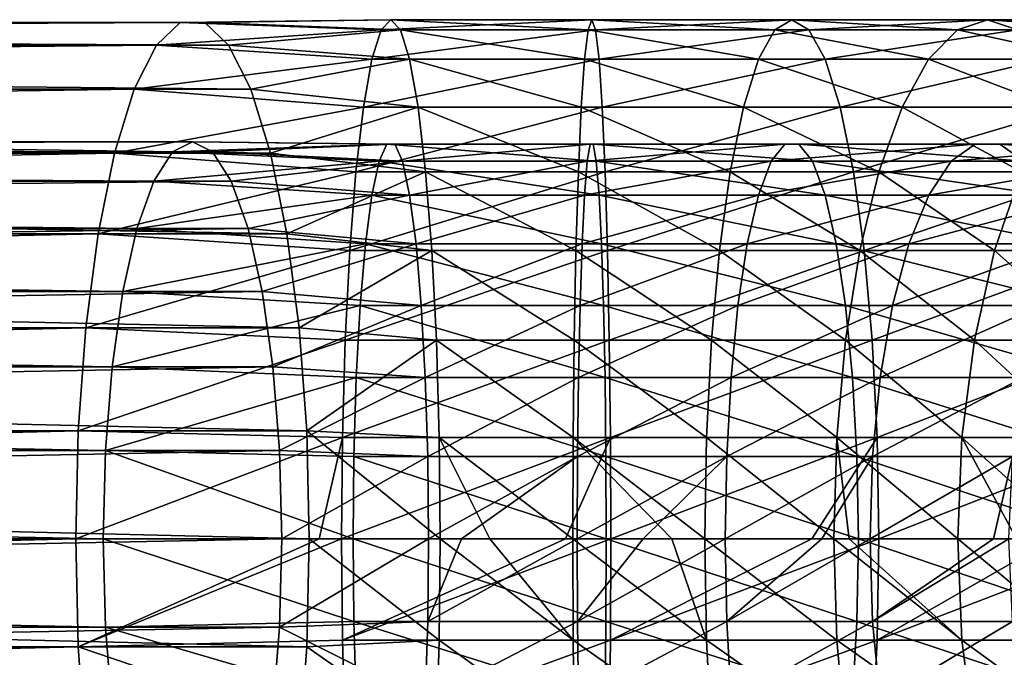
# Model space of a CAD drawing. Header units: metres. Extents: x -42 to 201, y -88 to 88.
# Tile 246 of 256: x 154 to 170, y -2 to 8. Entities that reach past the tile are written whole.
import ezdxf

# ---------------------------------------------------------------- set-up
doc = ezdxf.new("R2010")
doc.units = ezdxf.units.M
doc.layers.add('solid_500770_01', color=7, linetype='CONTINUOUS')

msp = doc.modelspace()

# ---------------------------------------------------------------- linework, layer by layer
at = {"layer": 'solid_500770_01'}
for points in [[(156.599106, 8.453436, -61.099709), (83.423912, 8.453436, -77.99353), (83.032913, 8.083981, -76.299927)], [(156.208099, 8.083981, -59.406105), (156.599106, 8.453436, -61.099709), (83.032913, 8.083981, -76.299927)], [(156.99884, 8.453436, -62.831146), (83.823647, 8.453436, -79.724968), (83.423912, 8.453436, -77.99353)], [(156.599106, 8.453436, -61.099709), (156.99884, 8.453436, -62.831146), (83.423912, 8.453436, -77.99353)], [(157.389832, 8.083981, -64.52475), (84.214645, 8.083981, -81.418579), (83.823647, 8.453436, -79.724968)], [(156.99884, 8.453436, -62.831146), (157.389832, 8.083981, -64.52475), (83.823647, 8.453436, -79.724968)], [(159.888718, 8.336675, -59.787121), (156.599106, 8.453436, -61.099709), (156.208099, 8.083981, -59.406105)], [(160.046341, 8.5, -61.437881), (156.99884, 8.453436, -62.831146), (156.599106, 8.453436, -61.099709)], [(159.888718, 8.336675, -59.787121), (160.046341, 8.5, -61.437881), (156.599106, 8.453436, -61.099709)], [(160.046341, 8.5, -61.437881), (160.203979, 8.336675, -63.088638), (156.99884, 8.453436, -62.831146)], [(160.203979, 8.336675, -63.088638), (157.389832, 8.083981, -64.52475), (156.99884, 8.453436, -62.831146)], [(163.338165, 8.5, -61.341446), (160.046341, 8.5, -61.437881), (159.888718, 8.336675, -59.787121)], [(163.39888, 8.336675, -59.684288), (163.338165, 8.5, -61.341446), (159.888718, 8.336675, -59.787121)], [(163.277451, 8.336675, -62.9986), (160.203979, 8.336675, -63.088638), (160.046341, 8.5, -61.437881)], [(163.338165, 8.5, -61.341446), (163.277451, 8.336675, -62.9986), (160.046341, 8.5, -61.437881)], [(166.33609, 8.336675, -63.313328), (163.277451, 8.336675, -62.9986), (163.338165, 8.5, -61.341446)], [(166.614105, 8.5, -61.678532), (163.338165, 8.5, -61.341446), (163.39888, 8.336675, -59.684288)], [(166.614105, 8.5, -61.678532), (166.33609, 8.336675, -63.313328), (163.338165, 8.5, -61.341446)], [(166.89212, 8.336675, -60.043736), (166.614105, 8.5, -61.678532), (163.39888, 8.336675, -59.684288)], [(169.326813, 8.336675, -64.027367), (166.33609, 8.336675, -63.313328), (166.614105, 8.5, -61.678532)], [(169.817307, 8.5, -62.443295), (166.614105, 8.5, -61.678532), (166.89212, 8.336675, -60.043736)], [(169.817307, 8.5, -62.443295), (169.326813, 8.336675, -64.027367), (166.614105, 8.5, -61.678532)], [(170.307785, 8.336675, -60.859226), (169.817307, 8.5, -62.443295), (166.89212, 8.336675, -60.043736)], [(172.197739, 8.336675, -65.128319), (169.326813, 8.336675, -64.027367), (169.817307, 8.5, -62.443295)], [(172.892197, 8.5, -63.622463), (169.817307, 8.5, -62.443295), (170.307785, 8.336675, -60.859226)], [(172.892197, 8.5, -63.622463), (172.197739, 8.336675, -65.128319), (169.817307, 8.5, -62.443295)], [(159.737137, 7.852976, -58.199802), (159.888718, 8.336675, -59.787121), (156.208099, 8.083981, -59.406105)], [(160.203979, 8.336675, -63.088638), (160.355545, 7.852976, -64.675964), (157.389832, 8.083981, -64.52475)], [(163.39888, 8.336675, -59.684288), (159.888718, 8.336675, -59.787121), (159.737137, 7.852976, -58.199802)], [(163.457275, 7.852976, -58.090816), (163.39888, 8.336675, -59.684288), (159.737137, 7.852976, -58.199802)], [(163.219055, 7.852976, -64.592072), (160.355545, 7.852976, -64.675964), (160.203979, 8.336675, -63.088638)], [(163.277451, 8.336675, -62.9986), (163.219055, 7.852976, -64.592072), (160.203979, 8.336675, -63.088638)], [(166.068756, 7.852976, -64.8853), (163.219055, 7.852976, -64.592072), (163.277451, 8.336675, -62.9986)], [(166.33609, 8.336675, -63.313328), (166.068756, 7.852976, -64.8853), (163.277451, 8.336675, -62.9986)], [(166.89212, 8.336675, -60.043736), (163.39888, 8.336675, -59.684288), (163.457275, 7.852976, -58.090816)], [(167.159439, 7.852976, -58.471764), (166.89212, 8.336675, -60.043736), (163.457275, 7.852976, -58.090816)], [(168.855179, 7.852976, -65.55056), (166.068756, 7.852976, -64.8853), (166.33609, 8.336675, -63.313328)], [(169.326813, 8.336675, -64.027367), (168.855179, 7.852976, -65.55056), (166.33609, 8.336675, -63.313328)], [(170.307785, 8.336675, -60.859226), (166.89212, 8.336675, -60.043736), (167.159439, 7.852976, -58.471764)], [(170.779419, 7.852976, -59.336033), (170.307785, 8.336675, -60.859226), (167.159439, 7.852976, -58.471764)], [(171.529984, 7.852976, -66.576302), (168.855179, 7.852976, -65.55056), (169.326813, 8.336675, -64.027367)], [(172.197739, 8.336675, -65.128319), (171.529984, 7.852976, -66.576302), (169.326813, 8.336675, -64.027367)], [(156.208099, 8.083981, -59.406105), (83.032913, 8.083981, -76.299927), (82.667732, 7.361216, -74.718178)], [(155.842926, 7.361216, -57.824356), (156.208099, 8.083981, -59.406105), (82.667732, 7.361216, -74.718178)], [(157.755005, 7.361216, -66.106499), (84.579819, 7.361216, -83.000328), (84.214645, 8.083981, -81.418579)], [(157.389832, 8.083981, -64.52475), (157.755005, 7.361216, -66.106499), (84.214645, 8.083981, -81.418579)], [(159.737137, 7.852976, -58.199802), (156.208099, 8.083981, -59.406105), (155.842926, 7.361216, -57.824356)], [(160.355545, 7.852976, -64.675964), (157.755005, 7.361216, -66.106499), (157.389832, 8.083981, -64.52475)], [(159.597458, 7.067492, -56.736916), (159.737137, 7.852976, -58.199802), (155.842926, 7.361216, -57.824356)], [(160.355545, 7.852976, -64.675964), (160.495224, 7.067492, -66.138847), (157.755005, 7.361216, -66.106499)], [(163.457275, 7.852976, -58.090816), (159.737137, 7.852976, -58.199802), (159.597458, 7.067492, -56.736916)], [(163.511078, 7.067492, -56.622265), (163.457275, 7.852976, -58.090816), (159.597458, 7.067492, -56.736916)], [(163.165253, 7.067492, -66.060623), (160.495224, 7.067492, -66.138847), (160.355545, 7.852976, -64.675964)], [(163.219055, 7.852976, -64.592072), (163.165253, 7.067492, -66.060623), (160.355545, 7.852976, -64.675964)], [(165.822372, 7.067492, -66.334038), (163.165253, 7.067492, -66.060623), (163.219055, 7.852976, -64.592072)], [(166.068756, 7.852976, -64.8853), (165.822372, 7.067492, -66.334038), (163.219055, 7.852976, -64.592072)], [(167.159439, 7.852976, -58.471764), (163.457275, 7.852976, -58.090816), (163.511078, 7.067492, -56.622265)], [(167.405823, 7.067492, -57.023026), (167.159439, 7.852976, -58.471764), (163.511078, 7.067492, -56.622265)], [(168.420517, 7.067492, -66.954346), (165.822372, 7.067492, -66.334038), (166.068756, 7.852976, -64.8853)], [(168.855179, 7.852976, -65.55056), (168.420517, 7.067492, -66.954346), (166.068756, 7.852976, -64.8853)], [(170.779419, 7.852976, -59.336033), (167.159439, 7.852976, -58.471764), (167.405823, 7.067492, -57.023026)], [(171.214096, 7.067492, -57.932247), (170.779419, 7.852976, -59.336033), (167.405823, 7.067492, -57.023026)], [(170.914581, 7.067492, -67.910774), (168.420517, 7.067492, -66.954346), (168.855179, 7.852976, -65.55056)], [(171.529984, 7.852976, -66.576302), (170.914581, 7.067492, -67.910774), (168.855179, 7.852976, -65.55056)], [(155.842926, 7.361216, -57.824356), (82.667732, 7.361216, -74.718178), (82.344345, 6.316731, -73.317413)], [(155.519531, 6.316731, -56.423592), (155.842926, 7.361216, -57.824356), (82.344345, 6.316731, -73.317413)], [(158.0784, 6.316731, -67.507263), (84.903214, 6.316731, -84.401085), (84.579819, 7.361216, -83.000328)], [(157.755005, 7.361216, -66.106499), (158.0784, 6.316731, -67.507263), (84.579819, 7.361216, -83.000328)], [(159.597458, 7.067492, -56.736916), (155.842926, 7.361216, -57.824356), (155.519531, 6.316731, -56.423592)], [(160.495224, 7.067492, -66.138847), (158.0784, 6.316731, -67.507263), (157.755005, 7.361216, -66.106499)], [(159.475021, 6.010407, -55.454689), (159.597458, 7.067492, -56.736916), (155.519531, 6.316731, -56.423592)], [(160.495224, 7.067492, -66.138847), (160.617676, 6.010407, -67.421074), (158.0784, 6.316731, -67.507263)], [(163.511078, 7.067492, -56.622265), (159.597458, 7.067492, -56.736916), (159.475021, 6.010407, -55.454689)], [(163.558243, 6.010407, -55.335068), (163.511078, 7.067492, -56.622265), (159.475021, 6.010407, -55.454689)], [(163.118088, 6.010407, -67.347824), (160.617676, 6.010407, -67.421074), (160.495224, 7.067492, -66.138847)], [(163.165253, 7.067492, -66.060623), (163.118088, 6.010407, -67.347824), (160.495224, 7.067492, -66.138847)], [(165.60643, 6.010407, -67.603867), (163.118088, 6.010407, -67.347824), (163.165253, 7.067492, -66.060623)], [(165.822372, 7.067492, -66.334038), (165.60643, 6.010407, -67.603867), (163.165253, 7.067492, -66.060623)], [(167.405823, 7.067492, -57.023026), (163.511078, 7.067492, -56.622265), (163.558243, 6.010407, -55.335068)], [(167.621765, 6.010407, -55.753197), (167.405823, 7.067492, -57.023026), (163.558243, 6.010407, -55.335068)], [(168.039536, 6.010407, -68.184769), (165.60643, 6.010407, -67.603867), (165.822372, 7.067492, -66.334038)], [(168.420517, 7.067492, -66.954346), (168.039536, 6.010407, -68.184769), (165.822372, 7.067492, -66.334038)], [(171.214096, 7.067492, -57.932247), (167.405823, 7.067492, -57.023026), (167.621765, 6.010407, -55.753197)], [(171.595078, 6.010407, -56.70182), (171.214096, 7.067492, -57.932247), (167.621765, 6.010407, -55.753197)], [(170.375168, 6.010407, -69.080444), (168.039536, 6.010407, -68.184769), (168.420517, 7.067492, -66.954346)], [(170.914581, 7.067492, -67.910774), (170.375168, 6.010407, -69.080444), (168.420517, 7.067492, -66.954346)], [(156.473602, 6.337031, -60.55611), (83.298409, 6.337031, -77.449936), (83.623779, 6.5, -78.859253)], [(156.798965, 6.5, -61.965427), (83.623779, 6.5, -78.859253), (83.949142, 6.337031, -80.26857)], [(156.798965, 6.5, -61.965427), (156.473602, 6.337031, -60.55611), (83.623779, 6.5, -78.859253)], [(157.124329, 6.337031, -63.374744), (156.798965, 6.5, -61.965427), (83.949142, 6.337031, -80.26857)], [(159.981766, 6.464392, -60.761524), (156.473602, 6.337031, -60.55611), (156.798965, 6.5, -61.965427)], [(159.981766, 6.464392, -60.761524), (159.855408, 6.181867, -59.438366), (156.473602, 6.337031, -60.55611)], [(160.110931, 6.464392, -62.114239), (156.798965, 6.5, -61.965427), (157.124329, 6.337031, -63.374744)], [(160.110931, 6.464392, -62.114239), (159.981766, 6.464392, -60.761524), (156.798965, 6.5, -61.965427)], [(160.237274, 6.181867, -63.437397), (160.110931, 6.464392, -62.114239), (157.124329, 6.337031, -63.374744)], [(163.411713, 6.181867, -59.334183), (159.855408, 6.181867, -59.438366), (159.981766, 6.464392, -60.761524)], [(163.363037, 6.464392, -60.662464), (159.981766, 6.464392, -60.761524), (160.110931, 6.464392, -62.114239)], [(163.363037, 6.464392, -60.662464), (163.411713, 6.181867, -59.334183), (159.981766, 6.464392, -60.761524)], [(163.313278, 6.464392, -62.020424), (160.110931, 6.464392, -62.114239), (160.237274, 6.181867, -63.437397)], [(163.313278, 6.464392, -62.020424), (163.363037, 6.464392, -60.662464), (160.110931, 6.464392, -62.114239)], [(163.264618, 6.181867, -63.348709), (163.313278, 6.464392, -62.020424), (160.237274, 6.181867, -63.437397)], [(166.500183, 6.464392, -62.348351), (163.313278, 6.464392, -62.020424), (163.264618, 6.181867, -63.348709)], [(166.277344, 6.181867, -63.658714), (166.500183, 6.464392, -62.348351), (163.264618, 6.181867, -63.348709)], [(166.728012, 6.464392, -61.008713), (163.363037, 6.464392, -60.662464), (163.313278, 6.464392, -62.020424)], [(166.500183, 6.464392, -62.348351), (166.728012, 6.464392, -61.008713), (163.313278, 6.464392, -62.020424)], [(166.950851, 6.181867, -59.698353), (163.411713, 6.181867, -59.334183), (163.363037, 6.464392, -60.662464)], [(166.728012, 6.464392, -61.008713), (166.950851, 6.181867, -59.698353), (163.363037, 6.464392, -60.662464)], [(169.616333, 6.464392, -63.092327), (166.500183, 6.464392, -62.348351), (166.277344, 6.181867, -63.658714)], [(169.22319, 6.181867, -64.36203), (169.616333, 6.464392, -63.092327), (166.277344, 6.181867, -63.658714)], [(170.018265, 6.464392, -61.794262), (166.728012, 6.464392, -61.008713), (166.500183, 6.464392, -62.348351)], [(169.616333, 6.464392, -63.092327), (170.018265, 6.464392, -61.794262), (166.500183, 6.464392, -62.348351)], [(170.411407, 6.181867, -60.524559), (166.950851, 6.181867, -59.698353), (166.728012, 6.464392, -61.008713)], [(170.018265, 6.464392, -61.794262), (170.411407, 6.181867, -60.524559), (166.728012, 6.464392, -61.008713)], [(172.607666, 6.464392, -64.239449), (169.616333, 6.464392, -63.092327), (169.22319, 6.181867, -64.36203)], [(172.051025, 6.181867, -65.446457), (172.607666, 6.464392, -64.239449), (169.22319, 6.181867, -64.36203)], [(173.176727, 6.464392, -63.005474), (170.018265, 6.464392, -61.794262), (169.616333, 6.464392, -63.092327)], [(172.607666, 6.464392, -64.239449), (173.176727, 6.464392, -63.005474), (169.616333, 6.464392, -63.092327)], [(173.733353, 6.181867, -61.798466), (170.411407, 6.181867, -60.524559), (170.018265, 6.464392, -61.794262)], [(173.176727, 6.464392, -63.005474), (173.733353, 6.181867, -61.798466), (170.018265, 6.464392, -61.794262)], [(155.519531, 6.316731, -56.423592), (82.344345, 6.316731, -73.317413), (82.076866, 4.996175, -72.158852)], [(155.25206, 4.996175, -55.26503), (155.519531, 6.316731, -56.423592), (82.076866, 4.996175, -72.158852)], [(156.164551, 5.856297, -59.217464), (82.989357, 5.856297, -76.11129), (83.298409, 6.337031, -77.449936)], [(156.473602, 6.337031, -60.55611), (156.164551, 5.856297, -59.217464), (83.298409, 6.337031, -77.449936)], [(157.124329, 6.337031, -63.374744), (83.949142, 6.337031, -80.26857), (84.258194, 5.856297, -81.607216)], [(157.43338, 5.856297, -64.713387), (157.124329, 6.337031, -63.374744), (84.258194, 5.856297, -81.607216)], [(158.345871, 4.996175, -68.665825), (85.170685, 4.996175, -85.559647), (84.903214, 6.316731, -84.401085)], [(158.0784, 6.316731, -67.507263), (158.345871, 4.996175, -68.665825), (84.903214, 6.316731, -84.401085)], [(159.475021, 6.010407, -55.454689), (155.519531, 6.316731, -56.423592), (155.25206, 4.996175, -55.26503)], [(159.855408, 6.181867, -59.438366), (156.164551, 5.856297, -59.217464), (156.473602, 6.337031, -60.55611)], [(160.237274, 6.181867, -63.437397), (157.124329, 6.337031, -63.374744), (157.43338, 5.856297, -64.713387)], [(160.617676, 6.010407, -67.421074), (158.345871, 4.996175, -68.665825), (158.0784, 6.316731, -67.507263)], [(159.855408, 6.181867, -59.438366), (159.737411, 5.629165, -58.202599), (156.164551, 5.856297, -59.217464)], [(160.35527, 5.629165, -64.673164), (160.237274, 6.181867, -63.437397), (157.43338, 5.856297, -64.713387)], [(163.457169, 5.629165, -58.093624), (159.737411, 5.629165, -58.202599), (159.855408, 6.181867, -59.438366)], [(163.411713, 6.181867, -59.334183), (163.457169, 5.629165, -58.093624), (159.855408, 6.181867, -59.438366)], [(163.264618, 6.181867, -63.348709), (160.237274, 6.181867, -63.437397), (160.35527, 5.629165, -64.673164)], [(163.219162, 5.629165, -64.589264), (163.264618, 6.181867, -63.348709), (160.35527, 5.629165, -64.673164)], [(166.277344, 6.181867, -63.658714), (163.264618, 6.181867, -63.348709), (163.219162, 5.629165, -64.589264)], [(166.069229, 5.629165, -64.88253), (166.277344, 6.181867, -63.658714), (163.219162, 5.629165, -64.589264)], [(167.158981, 5.629165, -58.474533), (163.457169, 5.629165, -58.093624), (163.411713, 6.181867, -59.334183)], [(166.950851, 6.181867, -59.698353), (167.158981, 5.629165, -58.474533), (163.411713, 6.181867, -59.334183)], [(169.22319, 6.181867, -64.36203), (166.277344, 6.181867, -63.658714), (166.069229, 5.629165, -64.88253)], [(168.856003, 5.629165, -65.547874), (169.22319, 6.181867, -64.36203), (166.069229, 5.629165, -64.88253)], [(170.778595, 5.629165, -59.338715), (167.158981, 5.629165, -58.474533), (166.950851, 6.181867, -59.698353)], [(170.411407, 6.181867, -60.524559), (170.778595, 5.629165, -59.338715), (166.950851, 6.181867, -59.698353)], [(172.051025, 6.181867, -65.446457), (169.22319, 6.181867, -64.36203), (168.856003, 5.629165, -65.547874)], [(171.531158, 5.629165, -66.573753), (172.051025, 6.181867, -65.446457), (168.856003, 5.629165, -65.547874)], [(159.374542, 4.722347, -54.402393), (159.475021, 6.010407, -55.454689), (155.25206, 4.996175, -55.26503)], [(160.617676, 6.010407, -67.421074), (160.718155, 4.722347, -68.473373), (158.345871, 4.996175, -68.665825)], [(163.558243, 6.010407, -55.335068), (159.475021, 6.010407, -55.454689), (159.374542, 4.722347, -54.402393)], [(163.596954, 4.722347, -54.278694), (163.558243, 6.010407, -55.335068), (159.374542, 4.722347, -54.402393)], [(163.079376, 4.722347, -68.404198), (160.718155, 4.722347, -68.473373), (160.617676, 6.010407, -67.421074)], [(163.118088, 6.010407, -67.347824), (163.079376, 4.722347, -68.404198), (160.617676, 6.010407, -67.421074)], [(165.429199, 4.722347, -68.645988), (163.079376, 4.722347, -68.404198), (163.118088, 6.010407, -67.347824)], [(165.60643, 6.010407, -67.603867), (165.429199, 4.722347, -68.645988), (163.118088, 6.010407, -67.347824)], [(167.621765, 6.010407, -55.753197), (163.558243, 6.010407, -55.335068), (163.596954, 4.722347, -54.278694)], [(167.798996, 4.722347, -54.711075), (167.621765, 6.010407, -55.753197), (163.596954, 4.722347, -54.278694)], [(167.726868, 4.722347, -69.194557), (165.429199, 4.722347, -68.645988), (165.60643, 6.010407, -67.603867)], [(168.039536, 6.010407, -68.184769), (167.726868, 4.722347, -69.194557), (165.60643, 6.010407, -67.603867)], [(171.595078, 6.010407, -56.70182), (167.621765, 6.010407, -55.753197), (167.798996, 4.722347, -54.711075)], [(169.93248, 4.722347, -70.040375), (167.726868, 4.722347, -69.194557), (168.039536, 6.010407, -68.184769)], [(171.907745, 4.722347, -55.692036), (171.595078, 6.010407, -56.70182), (167.798996, 4.722347, -54.711075)], [(170.375168, 6.010407, -69.080444), (169.93248, 4.722347, -70.040375), (168.039536, 6.010407, -68.184769)], [(172.007782, 4.722347, -71.168762), (169.93248, 4.722347, -70.040375), (170.375168, 6.010407, -69.080444)], [(155.887314, 5.081904, -58.016613), (82.71212, 5.081904, -74.910439), (82.989357, 5.856297, -76.11129)], [(156.164551, 5.856297, -59.217464), (155.887314, 5.081904, -58.016613), (82.989357, 5.856297, -76.11129)], [(157.43338, 5.856297, -64.713387), (84.258194, 5.856297, -81.607216), (84.535431, 5.081904, -82.808067)], [(157.710617, 5.081904, -65.914238), (157.43338, 5.856297, -64.713387), (84.535431, 5.081904, -82.808067)], [(159.737411, 5.629165, -58.202599), (155.887314, 5.081904, -58.016613), (156.164551, 5.856297, -59.217464)], [(160.35527, 5.629165, -64.673164), (157.43338, 5.856297, -64.713387), (157.710617, 5.081904, -65.914238)], [(159.737411, 5.629165, -58.202599), (159.632904, 4.830441, -57.108227), (155.887314, 5.081904, -58.016613)], [(160.459778, 4.830441, -65.767532), (160.35527, 5.629165, -64.673164), (157.710617, 5.081904, -65.914238)], [(163.497421, 4.830441, -56.995014), (159.632904, 4.830441, -57.108227), (159.737411, 5.629165, -58.202599)], [(163.457169, 5.629165, -58.093624), (163.497421, 4.830441, -56.995014), (159.737411, 5.629165, -58.202599)], [(163.219162, 5.629165, -64.589264), (160.35527, 5.629165, -64.673164), (160.459778, 4.830441, -65.767532)], [(163.178909, 4.830441, -65.687874), (163.219162, 5.629165, -64.589264), (160.459778, 4.830441, -65.767532)], [(166.069229, 5.629165, -64.88253), (163.219162, 5.629165, -64.589264), (163.178909, 4.830441, -65.687874)], [(165.884918, 4.830441, -65.966316), (166.069229, 5.629165, -64.88253), (163.178909, 4.830441, -65.687874)], [(167.343292, 4.830441, -57.390743), (163.497421, 4.830441, -56.995014), (163.457169, 5.629165, -58.093624)], [(167.158981, 5.629165, -58.474533), (167.343292, 4.830441, -57.390743), (163.457169, 5.629165, -58.093624)], [(168.856003, 5.629165, -65.547874), (166.069229, 5.629165, -64.88253), (165.884918, 4.830441, -65.966316)], [(168.530838, 4.830441, -66.59803), (168.856003, 5.629165, -65.547874), (165.884918, 4.830441, -65.966316)], [(171.10376, 4.830441, -58.288555), (167.343292, 4.830441, -57.390743), (167.158981, 5.629165, -58.474533)], [(170.778595, 5.629165, -59.338715), (171.10376, 4.830441, -58.288555), (167.158981, 5.629165, -58.474533)], [(171.531158, 5.629165, -66.573753), (168.856003, 5.629165, -65.547874), (168.530838, 4.830441, -66.59803)], [(171.070786, 4.830441, -67.57206), (171.531158, 5.629165, -66.573753), (168.530838, 4.830441, -66.59803)], [(155.655792, 4.052684, -57.013771), (82.480598, 4.052684, -73.907593), (82.71212, 5.081904, -74.910439)], [(155.887314, 5.081904, -58.016613), (155.655792, 4.052684, -57.013771), (82.71212, 5.081904, -74.910439)], [(157.710617, 5.081904, -65.914238), (84.535431, 5.081904, -82.808067), (84.766953, 4.052684, -83.810905)], [(157.942154, 4.052684, -66.917084), (157.710617, 5.081904, -65.914238), (84.766953, 4.052684, -83.810905)], [(159.632904, 4.830441, -57.108227), (155.655792, 4.052684, -57.013771), (155.887314, 5.081904, -58.016613)], [(160.459778, 4.830441, -65.767532), (157.710617, 5.081904, -65.914238), (157.942154, 4.052684, -66.917084)], [(155.25206, 4.996175, -55.26503), (82.076866, 4.996175, -72.158852), (81.876999, 3.457262, -71.293137)], [(155.052185, 3.457262, -54.399311), (155.25206, 4.996175, -55.26503), (81.876999, 3.457262, -71.293137)], [(158.545746, 3.457262, -69.531548), (85.370552, 3.457262, -86.425369), (85.170685, 4.996175, -85.559647)], [(158.345871, 4.996175, -68.665825), (158.545746, 3.457262, -69.531548), (85.170685, 4.996175, -85.559647)], [(159.374542, 4.722347, -54.402393), (155.25206, 4.996175, -55.26503), (155.052185, 3.457262, -54.399311)], [(160.718155, 4.722347, -68.473373), (158.545746, 3.457262, -69.531548), (158.345871, 4.996175, -68.665825)], [(159.299866, 3.252809, -53.620464), (159.374542, 4.722347, -54.402393), (155.052185, 3.457262, -54.399311)], [(159.632904, 4.830441, -57.108227), (159.546478, 3.820604, -56.203083), (155.655792, 4.052684, -57.013771)], [(160.546204, 3.820604, -66.672684), (160.459778, 4.830441, -65.767532), (157.942154, 4.052684, -66.917084)], [(160.718155, 4.722347, -68.473373), (160.792816, 3.252809, -69.255295), (158.545746, 3.457262, -69.531548)], [(163.596954, 4.722347, -54.278694), (159.374542, 4.722347, -54.402393), (159.299866, 3.252809, -53.620464)], [(163.625717, 3.252809, -53.493736), (163.596954, 4.722347, -54.278694), (159.299866, 3.252809, -53.620464)], [(163.530716, 3.820604, -56.086361), (159.546478, 3.820604, -56.203083), (159.632904, 4.830441, -57.108227)], [(163.497421, 4.830441, -56.995014), (163.530716, 3.820604, -56.086361), (159.632904, 4.830441, -57.108227)], [(163.178909, 4.830441, -65.687874), (160.459778, 4.830441, -65.767532), (160.546204, 3.820604, -66.672684)], [(163.145615, 3.820604, -66.596527), (163.178909, 4.830441, -65.687874), (160.546204, 3.820604, -66.672684)], [(163.050613, 3.252809, -69.189156), (160.792816, 3.252809, -69.255295), (160.718155, 4.722347, -68.473373)], [(163.079376, 4.722347, -68.404198), (163.050613, 3.252809, -69.189156), (160.718155, 4.722347, -68.473373)], [(165.297516, 3.252809, -69.420357), (163.050613, 3.252809, -69.189156), (163.079376, 4.722347, -68.404198)], [(165.429199, 4.722347, -68.645988), (165.297516, 3.252809, -69.420357), (163.079376, 4.722347, -68.404198)], [(165.884918, 4.830441, -65.966316), (163.178909, 4.830441, -65.687874), (163.145615, 3.820604, -66.596527)], [(165.732468, 3.820604, -66.862709), (165.884918, 4.830441, -65.966316), (163.145615, 3.820604, -66.596527)], [(167.495728, 3.820604, -56.494354), (163.530716, 3.820604, -56.086361), (163.497421, 4.830441, -56.995014)], [(167.343292, 4.830441, -57.390743), (167.495728, 3.820604, -56.494354), (163.497421, 4.830441, -56.995014)], [(167.798996, 4.722347, -54.711075), (163.596954, 4.722347, -54.278694), (163.625717, 3.252809, -53.493736)], [(167.930679, 3.252809, -53.936707), (167.798996, 4.722347, -54.711075), (163.625717, 3.252809, -53.493736)], [(167.494537, 3.252809, -69.944893), (165.297516, 3.252809, -69.420357), (165.429199, 4.722347, -68.645988)], [(167.726868, 4.722347, -69.194557), (167.494537, 3.252809, -69.944893), (165.429199, 4.722347, -68.645988)], [(168.530838, 4.830441, -66.59803), (165.884918, 4.830441, -65.966316), (165.732468, 3.820604, -66.862709)], [(168.261902, 3.820604, -67.466614), (168.530838, 4.830441, -66.59803), (165.732468, 3.820604, -66.862709)], [(171.372711, 3.820604, -57.419979), (167.495728, 3.820604, -56.494354), (167.343292, 4.830441, -57.390743)], [(171.10376, 4.830441, -58.288555), (171.372711, 3.820604, -57.419979), (167.343292, 4.830441, -57.390743)], [(169.603546, 3.252809, -70.753662), (167.494537, 3.252809, -69.944893), (167.726868, 4.722347, -69.194557)], [(169.93248, 4.722347, -70.040375), (169.603546, 3.252809, -70.753662), (167.726868, 4.722347, -69.194557)], [(171.907745, 4.722347, -55.692036), (167.798996, 4.722347, -54.711075), (167.930679, 3.252809, -53.936707)], [(172.140076, 3.252809, -54.941696), (171.907745, 4.722347, -55.692036), (167.930679, 3.252809, -53.936707)], [(171.070786, 4.830441, -67.57206), (168.530838, 4.830441, -66.59803), (168.261902, 3.820604, -67.466614)], [(170.690002, 3.820604, -68.397743), (171.070786, 4.830441, -67.57206), (168.261902, 3.820604, -67.466614)], [(171.587936, 3.252809, -71.832626), (169.603546, 3.252809, -70.753662), (169.93248, 4.722347, -70.040375)], [(172.007782, 4.722347, -71.168762), (171.587936, 3.252809, -71.832626), (169.93248, 4.722347, -70.040375)], [(155.481583, 2.820244, -56.259228), (82.306396, 2.820244, -73.153053), (82.480598, 4.052684, -73.907593)], [(155.655792, 4.052684, -57.013771), (155.481583, 2.820244, -56.259228), (82.480598, 4.052684, -73.907593)], [(157.942154, 4.052684, -66.917084), (84.766953, 4.052684, -83.810905), (84.941154, 2.820244, -84.565453)], [(158.116348, 2.820244, -67.671631), (157.942154, 4.052684, -66.917084), (84.941154, 2.820244, -84.565453)], [(159.546478, 3.820604, -56.203083), (155.481583, 2.820244, -56.259228), (155.655792, 4.052684, -57.013771)], [(160.546204, 3.820604, -66.672684), (157.942154, 4.052684, -66.917084), (158.116348, 2.820244, -67.671631)], [(159.546478, 3.820604, -56.203083), (159.481903, 2.643788, -55.526722), (155.481583, 2.820244, -56.259228)], [(160.610794, 2.643788, -67.349037), (160.546204, 3.820604, -66.672684), (158.116348, 2.820244, -67.671631)], [(163.555588, 2.643788, -55.407383), (159.481903, 2.643788, -55.526722), (159.546478, 3.820604, -56.203083)], [(163.530716, 3.820604, -56.086361), (163.555588, 2.643788, -55.407383), (159.546478, 3.820604, -56.203083)], [(163.145615, 3.820604, -66.596527), (160.546204, 3.820604, -66.672684), (160.610794, 2.643788, -67.349037)], [(163.120728, 2.643788, -67.275505), (163.145615, 3.820604, -66.596527), (160.610794, 2.643788, -67.349037)], [(165.732468, 3.820604, -66.862709), (163.145615, 3.820604, -66.596527), (163.120728, 2.643788, -67.275505)], [(165.618561, 2.643788, -67.532532), (165.732468, 3.820604, -66.862709), (163.120728, 2.643788, -67.275505)], [(167.609634, 2.643788, -55.824535), (163.555588, 2.643788, -55.407383), (163.530716, 3.820604, -56.086361)], [(167.495728, 3.820604, -56.494354), (167.609634, 2.643788, -55.824535), (163.530716, 3.820604, -56.086361)], [(168.261902, 3.820604, -67.466614), (165.732468, 3.820604, -66.862709), (165.618561, 2.643788, -67.532532)], [(168.060928, 2.643788, -68.115646), (168.261902, 3.820604, -67.466614), (165.618561, 2.643788, -67.532532)], [(171.573669, 2.643788, -56.770947), (167.609634, 2.643788, -55.824535), (167.495728, 3.820604, -56.494354)], [(171.372711, 3.820604, -57.419979), (171.573669, 2.643788, -56.770947), (167.495728, 3.820604, -56.494354)], [(170.690002, 3.820604, -68.397743), (168.261902, 3.820604, -67.466614), (168.060928, 2.643788, -68.115646)], [(170.405472, 2.643788, -69.014732), (170.690002, 3.820604, -68.397743), (168.060928, 2.643788, -68.115646)], [(155.052185, 3.457262, -54.399311), (81.876999, 3.457262, -71.293137), (81.753479, 1.767249, -70.758087)], [(154.928665, 1.767249, -53.864265), (155.052185, 3.457262, -54.399311), (81.753479, 1.767249, -70.758087)], [(158.669266, 1.767249, -70.066589), (85.49408, 1.767249, -86.960411), (85.370552, 3.457262, -86.425369)], [(158.545746, 3.457262, -69.531548), (158.669266, 1.767249, -70.066589), (85.370552, 3.457262, -86.425369)], [(159.299866, 3.252809, -53.620464), (155.052185, 3.457262, -54.399311), (154.928665, 1.767249, -53.864265)], [(160.792816, 3.252809, -69.255295), (158.669266, 1.767249, -70.066589), (158.545746, 3.457262, -69.531548)], [(159.253891, 1.658268, -53.138954), (159.299866, 3.252809, -53.620464), (154.928665, 1.767249, -53.864265)], [(160.792816, 3.252809, -69.255295), (160.838791, 1.658268, -69.736809), (158.669266, 1.767249, -70.066589)], [(163.625717, 3.252809, -53.493736), (159.299866, 3.252809, -53.620464), (159.253891, 1.658268, -53.138954)], [(163.643433, 1.658268, -53.010361), (163.625717, 3.252809, -53.493736), (159.253891, 1.658268, -53.138954)], [(163.032898, 1.658268, -69.672531), (160.838791, 1.658268, -69.736809), (160.792816, 3.252809, -69.255295)], [(163.050613, 3.252809, -69.189156), (163.032898, 1.658268, -69.672531), (160.792816, 3.252809, -69.255295)], [(165.216415, 1.658268, -69.897209), (163.032898, 1.658268, -69.672531), (163.050613, 3.252809, -69.189156)], [(165.297516, 3.252809, -69.420357), (165.216415, 1.658268, -69.897209), (163.050613, 3.252809, -69.189156)], [(167.930679, 3.252809, -53.936707), (163.625717, 3.252809, -53.493736), (163.643433, 1.658268, -53.010361)], [(168.01178, 1.658268, -53.459854), (167.930679, 3.252809, -53.936707), (163.643433, 1.658268, -53.010361)], [(167.351456, 1.658268, -70.406952), (165.216415, 1.658268, -69.897209), (165.297516, 3.252809, -69.420357)], [(167.494537, 3.252809, -69.944893), (167.351456, 1.658268, -70.406952), (165.297516, 3.252809, -69.420357)], [(169.40097, 1.658268, -71.192902), (167.351456, 1.658268, -70.406952), (167.494537, 3.252809, -69.944893)], [(169.603546, 3.252809, -70.753662), (169.40097, 1.658268, -71.192902), (167.494537, 3.252809, -69.944893)], [(172.140076, 3.252809, -54.941696), (167.930679, 3.252809, -53.936707), (168.01178, 1.658268, -53.459854)], [(172.283142, 1.658268, -54.479641), (172.140076, 3.252809, -54.941696), (168.01178, 1.658268, -53.459854)], [(171.329407, 1.658268, -72.241432), (169.40097, 1.658268, -71.192902), (169.603546, 3.252809, -70.753662)], [(171.587936, 3.252809, -71.832626), (171.329407, 1.658268, -72.241432), (169.603546, 3.252809, -70.753662)], [(155.373444, 1.446386, -55.790813), (82.198257, 1.446386, -72.684639), (82.306396, 2.820244, -73.153053)], [(155.481583, 2.820244, -56.259228), (155.373444, 1.446386, -55.790813), (82.306396, 2.820244, -73.153053)], [(158.116348, 2.820244, -67.671631), (84.941154, 2.820244, -84.565453), (85.049301, 1.446386, -85.033867)], [(158.224487, 1.446386, -68.140038), (158.116348, 2.820244, -67.671631), (85.049301, 1.446386, -85.033867)], [(159.481903, 2.643788, -55.526722), (155.373444, 1.446386, -55.790813), (155.481583, 2.820244, -56.259228)], [(160.610794, 2.643788, -67.349037), (158.116348, 2.820244, -67.671631), (158.224487, 1.446386, -68.140038)], [(159.481903, 2.643788, -55.526722), (159.441986, 1.351426, -55.108711), (155.373444, 1.446386, -55.790813)], [(160.650711, 1.351426, -67.767052), (160.610794, 2.643788, -67.349037), (158.224487, 1.446386, -68.140038)], [(163.570969, 1.351426, -54.987747), (159.441986, 1.351426, -55.108711), (159.481903, 2.643788, -55.526722)], [(163.555588, 2.643788, -55.407383), (163.570969, 1.351426, -54.987747), (159.481903, 2.643788, -55.526722)], [(163.120728, 2.643788, -67.275505), (160.610794, 2.643788, -67.349037), (160.650711, 1.351426, -67.767052)], [(163.105362, 1.351426, -67.695137), (163.120728, 2.643788, -67.275505), (160.650711, 1.351426, -67.767052)], [(165.618561, 2.643788, -67.532532), (163.120728, 2.643788, -67.275505), (163.105362, 1.351426, -67.695137)], [(165.548157, 1.351426, -67.946503), (165.618561, 2.643788, -67.532532), (163.105362, 1.351426, -67.695137)], [(167.680038, 1.351426, -55.410564), (163.570969, 1.351426, -54.987747), (163.555588, 2.643788, -55.407383)], [(167.609634, 2.643788, -55.824535), (167.680038, 1.351426, -55.410564), (163.555588, 2.643788, -55.407383)], [(168.060928, 2.643788, -68.115646), (165.618561, 2.643788, -67.532532), (165.548157, 1.351426, -67.946503)], [(167.936737, 1.351426, -68.516769), (168.060928, 2.643788, -68.115646), (165.548157, 1.351426, -67.946503)], [(171.697876, 1.351426, -56.36982), (167.680038, 1.351426, -55.410564), (167.609634, 2.643788, -55.824535)], [(171.573669, 2.643788, -56.770947), (171.697876, 1.351426, -56.36982), (167.609634, 2.643788, -55.824535)], [(170.405472, 2.643788, -69.014732), (168.060928, 2.643788, -68.115646), (167.936737, 1.351426, -68.516769)], [(170.229614, 1.351426, -69.396049), (170.405472, 2.643788, -69.014732), (167.936737, 1.351426, -68.516769)], [(154.928665, 1.767249, -53.864265), (81.753479, 1.767249, -70.758087), (81.711693, 0, -70.577103)], [(154.928665, 1.767249, -53.864265), (81.711693, 0, -70.577103), (154.886887, 0, -53.683281)], [(158.71106, 0, -70.247574), (85.535858, 0, -87.141396), (85.49408, 1.767249, -86.960411)], [(158.669266, 1.767249, -70.066589), (158.71106, 0, -70.247574), (85.49408, 1.767249, -86.960411)], [(159.253891, 1.658268, -53.138954), (154.928665, 1.767249, -53.864265), (154.886887, 0, -53.683281)], [(159.253891, 1.658268, -53.138954), (154.886887, 0, -53.683281), (158.872589, 0, -53.013325)], [(160.854324, 0, -69.899391), (158.71106, 0, -70.247574), (158.669266, 1.767249, -70.066589)], [(160.838791, 1.658268, -69.736809), (160.854324, 0, -69.899391), (158.669266, 1.767249, -70.066589)], [(159.253891, 1.658268, -53.138954), (158.872589, 0, -53.013325), (159.238373, 0, -52.976368)], [(163.643433, 1.658268, -53.010361), (159.238373, 0, -52.976368), (162.909958, 0, -52.828224)], [(163.643433, 1.658268, -53.010361), (159.253891, 1.658268, -53.138954), (159.238373, 0, -52.976368)], [(160.838791, 1.658268, -69.736809), (161.667068, 0, -69.841995), (160.854324, 0, -69.899391)], [(160.838791, 1.658268, -69.736809), (163.026917, 0, -69.835747), (161.667068, 0, -69.841995)], [(163.032898, 1.658268, -69.672531), (163.026917, 0, -69.835747), (160.838791, 1.658268, -69.736809)], [(163.643433, 1.658268, -53.010361), (162.909958, 0, -52.828224), (163.649399, 0, -52.847145)], [(163.032898, 1.658268, -69.672531), (164.647781, 0, -69.975395), (163.026917, 0, -69.835747)], [(163.032898, 1.658268, -69.672531), (165.189041, 0, -70.05822), (164.647781, 0, -69.975395)], [(165.216415, 1.658268, -69.897209), (165.189041, 0, -70.05822), (163.032898, 1.658268, -69.672531)], [(168.01178, 1.658268, -53.459854), (163.643433, 1.658268, -53.010361), (163.649399, 0, -52.847145)], [(168.01178, 1.658268, -53.459854), (163.649399, 0, -52.847145), (166.940247, 0, -53.130672)], [(165.216415, 1.658268, -69.897209), (167.303146, 0, -70.562965), (165.189041, 0, -70.05822)], [(167.351456, 1.658268, -70.406952), (167.303146, 0, -70.562965), (165.216415, 1.658268, -69.897209)], [(168.01178, 1.658268, -53.459854), (166.940247, 0, -53.130672), (168.039154, 0, -53.298843)], [(167.351456, 1.658268, -70.406952), (167.555756, 0, -70.64341), (167.303146, 0, -70.562965)], [(167.351456, 1.658268, -70.406952), (169.332581, 0, -71.341217), (167.555756, 0, -70.64341)], [(169.40097, 1.658268, -71.192902), (169.332581, 0, -71.341217), (167.351456, 1.658268, -70.406952)], [(172.283142, 1.658268, -54.479641), (168.01178, 1.658268, -53.459854), (168.039154, 0, -53.298843)], [(172.283142, 1.658268, -54.479641), (168.039154, 0, -53.298843), (170.904785, 0, -53.916267)], [(169.40097, 1.658268, -71.192902), (170.295868, 0, -71.824196), (169.332581, 0, -71.341217)], [(169.40097, 1.658268, -71.192902), (171.242096, 0, -72.379471), (170.295868, 0, -71.824196)], [(171.329407, 1.658268, -72.241432), (171.242096, 0, -72.379471), (169.40097, 1.658268, -71.192902)], [(155.336792, 0, -55.632023), (82.161598, 0, -72.525848), (82.198257, 1.446386, -72.684639)], [(155.373444, 1.446386, -55.790813), (155.336792, 0, -55.632023), (82.198257, 1.446386, -72.684639)], [(158.224487, 1.446386, -68.140038), (85.049301, 1.446386, -85.033867), (85.08596, 0, -85.192657)], [(158.261154, 0, -68.298836), (158.224487, 1.446386, -68.140038), (85.08596, 0, -85.192657)], [(159.428482, 0, -54.967312), (155.336792, 0, -55.632023), (155.373444, 1.446386, -55.790813)], [(159.441986, 1.351426, -55.108711), (159.428482, 0, -54.967312), (155.373444, 1.446386, -55.790813)], [(160.650711, 1.351426, -67.767052), (158.224487, 1.446386, -68.140038), (158.261154, 0, -68.298836)], [(160.664215, 0, -67.908447), (160.650711, 1.351426, -67.767052), (158.261154, 0, -68.298836)], [(163.576172, 0, -54.845802), (159.428482, 0, -54.967312), (159.441986, 1.351426, -55.108711)], [(163.570969, 1.351426, -54.987747), (163.576172, 0, -54.845802), (159.441986, 1.351426, -55.108711)], [(163.105362, 1.351426, -67.695137), (160.650711, 1.351426, -67.767052), (160.664215, 0, -67.908447)], [(161.203842, 0, -67.864876), (163.105362, 1.351426, -67.695137), (160.664215, 0, -67.908447)], [(161.203842, 0, -67.864876), (163.100159, 0, -67.837082), (163.105362, 1.351426, -67.695137)], [(165.548157, 1.351426, -67.946503), (163.105362, 1.351426, -67.695137), (163.100159, 0, -67.837082)], [(164.17804, 0, -67.908142), (165.548157, 1.351426, -67.946503), (163.100159, 0, -67.837082)], [(167.703857, 0, -55.270535), (163.576172, 0, -54.845802), (163.570969, 1.351426, -54.987747)], [(167.680038, 1.351426, -55.410564), (167.703857, 0, -55.270535), (163.570969, 1.351426, -54.987747)], [(164.17804, 0, -67.908142), (165.524353, 0, -68.086533), (165.548157, 1.351426, -67.946503)], [(167.936737, 1.351426, -68.516769), (165.548157, 1.351426, -67.946503), (165.524353, 0, -68.086533)], [(167.106857, 0, -68.427498), (167.936737, 1.351426, -68.516769), (165.524353, 0, -68.086533)], [(167.106857, 0, -68.427498), (167.894714, 0, -68.652458), (167.936737, 1.351426, -68.516769)], [(171.739883, 0, -56.234135), (167.703857, 0, -55.270535), (167.680038, 1.351426, -55.410564)], [(171.697876, 1.351426, -56.36982), (171.739883, 0, -56.234135), (167.680038, 1.351426, -55.410564)], [(170.229614, 1.351426, -69.396049), (167.936737, 1.351426, -68.516769), (167.894714, 0, -68.652458)], [(169.914581, 0, -69.409531), (170.229614, 1.351426, -69.396049), (167.894714, 0, -68.652458)], [(169.914581, 0, -69.409531), (170.170135, 0, -69.52504), (170.229614, 1.351426, -69.396049)], [(154.886887, 0, -53.683281), (81.711693, 0, -70.577103), (81.753479, -1.767249, -70.758087)], [(154.928665, -1.767249, -53.864265), (154.886887, 0, -53.683281), (81.753479, -1.767249, -70.758087)], [(155.373444, -1.446386, -55.790813), (82.198257, -1.446386, -72.684639), (82.161598, 0, -72.525848)], [(155.373444, -1.446386, -55.790813), (82.161598, 0, -72.525848), (155.336792, 0, -55.632023)], [(158.872589, 0, -53.013325), (154.886887, 0, -53.683281), (154.928665, -1.767249, -53.864265)], [(159.441986, -1.351426, -55.108711), (155.373444, -1.446386, -55.790813), (155.336792, 0, -55.632023)], [(159.441986, -1.351426, -55.108711), (155.336792, 0, -55.632023), (159.428482, 0, -54.967312)], [(160.664215, 0, -67.908447), (158.261154, 0, -68.298836), (158.224487, -1.446386, -68.140038)], [(160.650711, -1.351426, -67.767052), (160.664215, 0, -67.908447), (158.224487, -1.446386, -68.140038)], [(160.854324, 0, -69.899391), (160.838791, -1.658268, -69.736809), (158.71106, 0, -70.247574)], [(163.570969, -1.351426, -54.987747), (159.428482, 0, -54.967312), (163.576172, 0, -54.845802)], [(163.570969, -1.351426, -54.987747), (159.441986, -1.351426, -55.108711), (159.428482, 0, -54.967312)], [(160.650711, -1.351426, -67.767052), (161.203842, 0, -67.864876), (160.664215, 0, -67.908447)], [(160.650711, -1.351426, -67.767052), (163.100159, 0, -67.837082), (161.203842, 0, -67.864876)], [(163.105362, -1.351426, -67.695137), (163.100159, 0, -67.837082), (160.650711, -1.351426, -67.767052)], [(163.032898, -1.658268, -69.672531), (160.838791, -1.658268, -69.736809), (160.854324, 0, -69.899391)], [(161.667068, 0, -69.841995), (163.032898, -1.658268, -69.672531), (160.854324, 0, -69.899391)], [(161.667068, 0, -69.841995), (163.026917, 0, -69.835747), (163.032898, -1.658268, -69.672531)], [(165.216415, -1.658268, -69.897209), (163.032898, -1.658268, -69.672531), (163.026917, 0, -69.835747)], [(164.647781, 0, -69.975395), (165.216415, -1.658268, -69.897209), (163.026917, 0, -69.835747)], [(163.105362, -1.351426, -67.695137), (164.17804, 0, -67.908142), (163.100159, 0, -67.837082)], [(163.105362, -1.351426, -67.695137), (165.524353, 0, -68.086533), (164.17804, 0, -67.908142)], [(165.548157, -1.351426, -67.946503), (165.524353, 0, -68.086533), (163.105362, -1.351426, -67.695137)], [(167.680038, -1.351426, -55.410564), (163.570969, -1.351426, -54.987747), (163.576172, 0, -54.845802)], [(167.680038, -1.351426, -55.410564), (163.576172, 0, -54.845802), (167.703857, 0, -55.270535)], [(164.647781, 0, -69.975395), (165.189041, 0, -70.05822), (165.216415, -1.658268, -69.897209)], [(167.351456, -1.658268, -70.406952), (165.216415, -1.658268, -69.897209), (165.189041, 0, -70.05822)], [(167.303146, 0, -70.562965), (167.351456, -1.658268, -70.406952), (165.189041, 0, -70.05822)], [(165.548157, -1.351426, -67.946503), (167.106857, 0, -68.427498), (165.524353, 0, -68.086533)], [(165.548157, -1.351426, -67.946503), (167.894714, 0, -68.652458), (167.106857, 0, -68.427498)], [(167.936737, -1.351426, -68.516769), (167.894714, 0, -68.652458), (165.548157, -1.351426, -67.946503)], [(169.40097, -1.658268, -71.192902), (167.351456, -1.658268, -70.406952), (167.303146, 0, -70.562965)], [(167.555756, 0, -70.64341), (169.40097, -1.658268, -71.192902), (167.303146, 0, -70.562965)], [(167.555756, 0, -70.64341), (169.332581, 0, -71.341217), (169.40097, -1.658268, -71.192902)], [(171.697876, -1.351426, -56.36982), (167.680038, -1.351426, -55.410564), (167.703857, 0, -55.270535)], [(171.697876, -1.351426, -56.36982), (167.703857, 0, -55.270535), (171.739883, 0, -56.234135)], [(167.936737, -1.351426, -68.516769), (169.914581, 0, -69.409531), (167.894714, 0, -68.652458)], [(167.936737, -1.351426, -68.516769), (170.170135, 0, -69.52504), (169.914581, 0, -69.409531)], [(170.229614, -1.351426, -69.396049), (170.170135, 0, -69.52504), (167.936737, -1.351426, -68.516769)], [(171.329407, -1.658268, -72.241432), (169.40097, -1.658268, -71.192902), (169.332581, 0, -71.341217)], [(170.295868, 0, -71.824196), (171.329407, -1.658268, -72.241432), (169.332581, 0, -71.341217)], [(158.261154, 0, -68.298836), (85.08596, 0, -85.192657), (85.049301, -1.446386, -85.033867)], [(158.224487, -1.446386, -68.140038), (158.261154, 0, -68.298836), (85.049301, -1.446386, -85.033867)], [(158.669266, -1.767249, -70.066589), (85.49408, -1.767249, -86.960411), (85.535858, 0, -87.141396)], [(158.71106, 0, -70.247574), (158.669266, -1.767249, -70.066589), (85.535858, 0, -87.141396)], [(159.238373, 0, -52.976368), (158.872589, 0, -53.013325), (154.928665, -1.767249, -53.864265)], [(159.253891, -1.658268, -53.138954), (159.238373, 0, -52.976368), (154.928665, -1.767249, -53.864265)], [(160.838791, -1.658268, -69.736809), (158.669266, -1.767249, -70.066589), (158.71106, 0, -70.247574)], [(162.909958, 0, -52.828224), (159.238373, 0, -52.976368), (159.253891, -1.658268, -53.138954)], [(163.649399, 0, -52.847145), (162.909958, 0, -52.828224), (159.253891, -1.658268, -53.138954)], [(163.643433, -1.658268, -53.010361), (163.649399, 0, -52.847145), (159.253891, -1.658268, -53.138954)], [(166.940247, 0, -53.130672), (163.649399, 0, -52.847145), (163.643433, -1.658268, -53.010361)], [(168.039154, 0, -53.298843), (166.940247, 0, -53.130672), (163.643433, -1.658268, -53.010361)], [(168.01178, -1.658268, -53.459854), (168.039154, 0, -53.298843), (163.643433, -1.658268, -53.010361)], [(170.904785, 0, -53.916267), (168.039154, 0, -53.298843), (168.01178, -1.658268, -53.459854)], [(172.331451, 0, -54.323624), (170.904785, 0, -53.916267), (168.01178, -1.658268, -53.459854)], [(172.283142, -1.658268, -54.479641), (172.331451, 0, -54.323624), (168.01178, -1.658268, -53.459854)], [(155.481583, -2.820244, -56.259228), (82.306396, -2.820244, -73.153053), (82.198257, -1.446386, -72.684639)], [(155.373444, -1.446386, -55.790813), (155.481583, -2.820244, -56.259228), (82.198257, -1.446386, -72.684639)], [(158.224487, -1.446386, -68.140038), (85.049301, -1.446386, -85.033867), (84.941154, -2.820244, -84.565453)], [(158.116348, -2.820244, -67.671631), (158.224487, -1.446386, -68.140038), (84.941154, -2.820244, -84.565453)], [(159.441986, -1.351426, -55.108711), (159.481903, -2.643788, -55.526722), (155.373444, -1.446386, -55.790813)], [(159.481903, -2.643788, -55.526722), (155.481583, -2.820244, -56.259228), (155.373444, -1.446386, -55.790813)], [(160.610794, -2.643788, -67.349037), (158.224487, -1.446386, -68.140038), (158.116348, -2.820244, -67.671631)], [(160.610794, -2.643788, -67.349037), (160.650711, -1.351426, -67.767052), (158.224487, -1.446386, -68.140038)], [(163.555588, -2.643788, -55.407383), (159.481903, -2.643788, -55.526722), (159.441986, -1.351426, -55.108711)], [(163.570969, -1.351426, -54.987747), (163.555588, -2.643788, -55.407383), (159.441986, -1.351426, -55.108711)], [(163.105362, -1.351426, -67.695137), (160.650711, -1.351426, -67.767052), (160.610794, -2.643788, -67.349037)], [(163.120728, -2.643788, -67.275505), (163.105362, -1.351426, -67.695137), (160.610794, -2.643788, -67.349037)], [(165.548157, -1.351426, -67.946503), (163.105362, -1.351426, -67.695137), (163.120728, -2.643788, -67.275505)], [(165.618561, -2.643788, -67.532532), (165.548157, -1.351426, -67.946503), (163.120728, -2.643788, -67.275505)], [(167.609634, -2.643788, -55.824535), (163.555588, -2.643788, -55.407383), (163.570969, -1.351426, -54.987747)], [(167.680038, -1.351426, -55.410564), (167.609634, -2.643788, -55.824535), (163.570969, -1.351426, -54.987747)], [(167.936737, -1.351426, -68.516769), (165.548157, -1.351426, -67.946503), (165.618561, -2.643788, -67.532532)], [(168.060928, -2.643788, -68.115646), (167.936737, -1.351426, -68.516769), (165.618561, -2.643788, -67.532532)], [(171.573669, -2.643788, -56.770947), (167.609634, -2.643788, -55.824535), (167.680038, -1.351426, -55.410564)], [(171.697876, -1.351426, -56.36982), (171.573669, -2.643788, -56.770947), (167.680038, -1.351426, -55.410564)], [(170.229614, -1.351426, -69.396049), (167.936737, -1.351426, -68.516769), (168.060928, -2.643788, -68.115646)], [(170.405472, -2.643788, -69.014732), (170.229614, -1.351426, -69.396049), (168.060928, -2.643788, -68.115646)], [(154.928665, -1.767249, -53.864265), (81.753479, -1.767249, -70.758087), (81.876999, -3.457262, -71.293137)], [(155.052185, -3.457262, -54.399311), (154.928665, -1.767249, -53.864265), (81.876999, -3.457262, -71.293137)], [(158.545746, -3.457262, -69.531548), (85.370552, -3.457262, -86.425369), (85.49408, -1.767249, -86.960411)], [(158.669266, -1.767249, -70.066589), (158.545746, -3.457262, -69.531548), (85.49408, -1.767249, -86.960411)], [(159.299866, -3.252809, -53.620464), (159.253891, -1.658268, -53.138954), (154.928665, -1.767249, -53.864265)], [(159.299866, -3.252809, -53.620464), (154.928665, -1.767249, -53.864265), (155.052185, -3.457262, -54.399311)], [(160.792816, -3.252809, -69.255295), (158.545746, -3.457262, -69.531548), (158.669266, -1.767249, -70.066589)], [(160.838791, -1.658268, -69.736809), (160.792816, -3.252809, -69.255295), (158.669266, -1.767249, -70.066589)], [(163.643433, -1.658268, -53.010361), (159.253891, -1.658268, -53.138954), (159.299866, -3.252809, -53.620464)], [(163.625717, -3.252809, -53.493736), (163.643433, -1.658268, -53.010361), (159.299866, -3.252809, -53.620464)], [(163.050613, -3.252809, -69.189156), (160.792816, -3.252809, -69.255295), (160.838791, -1.658268, -69.736809)], [(163.032898, -1.658268, -69.672531), (163.050613, -3.252809, -69.189156), (160.838791, -1.658268, -69.736809)], [(165.297516, -3.252809, -69.420357), (163.050613, -3.252809, -69.189156), (163.032898, -1.658268, -69.672531)], [(165.216415, -1.658268, -69.897209), (165.297516, -3.252809, -69.420357), (163.032898, -1.658268, -69.672531)], [(168.01178, -1.658268, -53.459854), (163.643433, -1.658268, -53.010361), (163.625717, -3.252809, -53.493736)], [(167.930679, -3.252809, -53.936707), (168.01178, -1.658268, -53.459854), (163.625717, -3.252809, -53.493736)], [(167.494537, -3.252809, -69.944893), (165.297516, -3.252809, -69.420357), (165.216415, -1.658268, -69.897209)], [(167.351456, -1.658268, -70.406952), (167.494537, -3.252809, -69.944893), (165.216415, -1.658268, -69.897209)], [(169.603546, -3.252809, -70.753662), (167.494537, -3.252809, -69.944893), (167.351456, -1.658268, -70.406952)], [(169.40097, -1.658268, -71.192902), (169.603546, -3.252809, -70.753662), (167.351456, -1.658268, -70.406952)], [(172.283142, -1.658268, -54.479641), (168.01178, -1.658268, -53.459854), (167.930679, -3.252809, -53.936707)], [(172.140076, -3.252809, -54.941696), (172.283142, -1.658268, -54.479641), (167.930679, -3.252809, -53.936707)], [(171.587936, -3.252809, -71.832626), (169.603546, -3.252809, -70.753662), (169.40097, -1.658268, -71.192902)], [(171.329407, -1.658268, -72.241432), (171.587936, -3.252809, -71.832626), (169.40097, -1.658268, -71.192902)]]:
    msp.add_3dface(points, dxfattribs=at)

doc.saveas('drawing.dxf')
